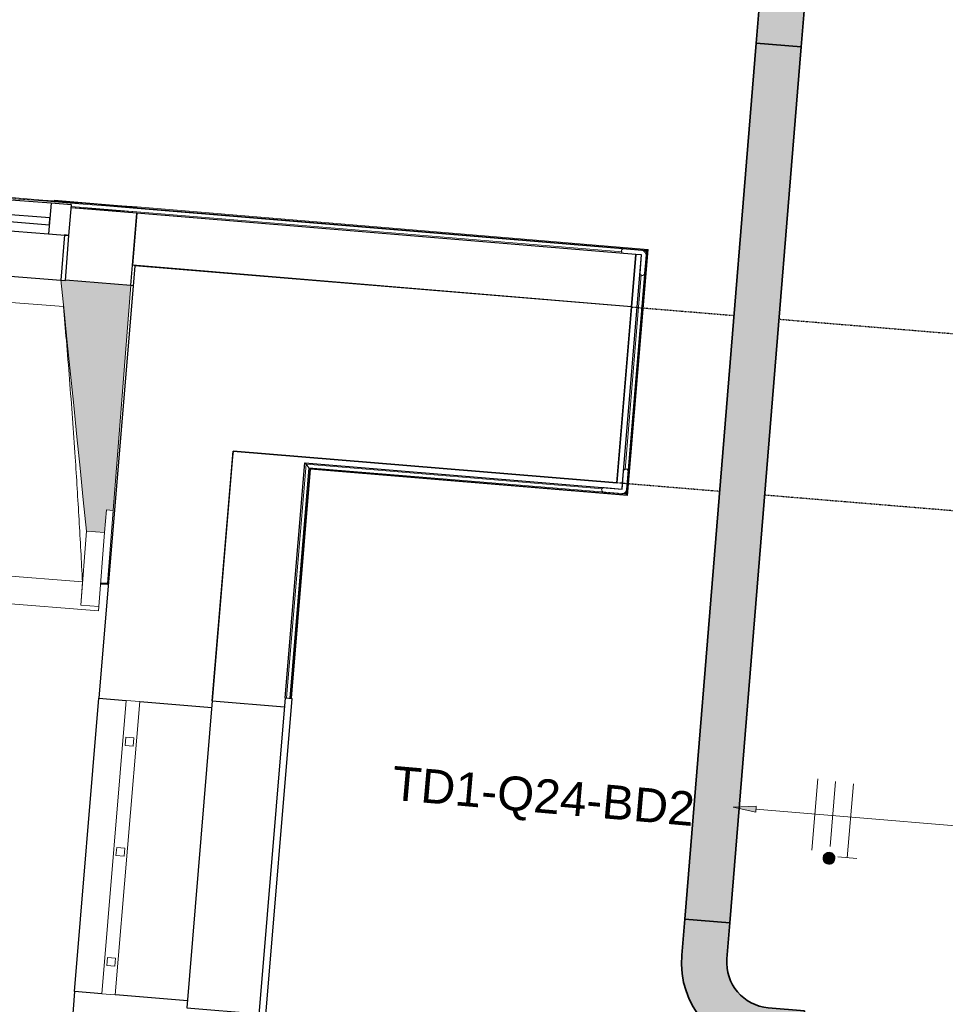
# Model space of a CAD drawing. Header units: millimetres. Extents: x -2845 to 74565, y -36590 to 13748.
# Tile 19 of 49: x 42372 to 44417, y -22550 to -20375. Entities that reach past the tile are written whole.
import ezdxf

# ---------------------------------------------------------------- set-up
doc = ezdxf.new("R2010")
doc.units = ezdxf.units.MM
doc.linetypes.add('Tiret', pattern=[2.5, 1.25, -1.25])
doc.linetypes.add('Tiret_2_', pattern=[2.5, 1.25, -1.25])
for name, color, linetype, lineweight in [('A-DOOR', 7, 'Continuous', 25), ('A-FLOR', 7, 'Continuous', 25), ('A-FLOR-HRAL', 7, 'Continuous', 18), ('A-GLAZ', 7, 'Continuous', 25), ('A-WALL', 7, 'Continuous', 25), ('CABLE', 7, 'Continuous', 30), ('CABLES', 7, 'Continuous', 18), ('CHEMIN DE CABLE ELE', 7, 'Continuous', 18), ('I-WALL', 7, 'Continuous', 25), ('MUR', 7, 'Continuous', 25), ('Q-SPCQ', 7, 'Continuous', 18), ('S-BEAM', 7, 'Continuous', 18)]:
    doc.layers.add(name, color=color, linetype=linetype, lineweight=lineweight)
doc.layers.add('A-DOOR-HDLN', color=5, linetype='Tiret', lineweight=25, true_color=0x0000ff)
doc.styles.add('Arial_3', font='arial.ttf', dxfattribs={"height": 75})

# ---------------------------------------------------------------- blocks, each defined once
blk = doc.blocks.new('grille de défense - grille de défense 2-3214737-2021_015_1111_DCE_1_50_N0 FINI_CFO_DIS')
at = {"layer": 'Q-SPCQ'}
for p, q in [((-2057.4, -15), (-2057.4, 15)), ((-1407.4, 15), (-2057.4, 15)), ((-1958.4, 9), (-1976.4, 9)), ((-1976.4, 9), (-1976.4, -9)), ((-1958.4, -9), (-1958.4, 9)), ((-1714.4, 9), (-1732.4, 9)), ((-1732.4, 9), (-1732.4, -9)), ((-1714.4, -9), (-1714.4, 9)), ((-1470.3, 9), (-1488.3, 9)), ((-1488.3, 9), (-1488.3, -9)), ((-1470.3, -9), (-1470.3, 9)), ((-1407.4, 15), (-1407.4, -15)), ((-2057.4, -15), (-1407.4, -15)), ((-1976.4, -9), (-1958.4, -9)), ((-1732.4, -9), (-1714.4, -9)), ((-1488.3, -9), (-1470.3, -9))]:
    blk.add_line(p, q, dxfattribs=at)
blk = doc.blocks.new('Ouverture en rectangle - Ouverture en rectangle _83x207_-3217784-2021_015_1111_DCE_1_50_N0 FINI_CFO_DIS')
at = {"layer": 'A-DOOR-HDLN', "linetype": 'Tiret_2_'}
for p, q in [((-415, 195), (87.3, 195)), ((187.3, 195), (415, 195)), ((87.9, -195), (-415, -195)), ((415, -195), (187.9, -195))]:
    blk.add_line(p, q, dxfattribs=at)
blk = doc.blocks.new('B02_DC_STR_rvt-1-2021_015_1111_DCE_1_50_N0 FINI_CFO_DIS')
at = {"layer": 'S-BEAM', "lineweight": 5, "true_color": 0x787878}
blk.add_hatch(color=8, dxfattribs=at).paths.add_polyline_path([(-10609.6, -21508), (-10605.6, -21458.2), (-10590.7, -21459.3), (-10551.5, -20962.1), (-10696, -20950.7), (-10696.1, -20951.4), (-10706, -20950.6), (-10649.4, -21504.9), (-10637.2, -21505.8)])
at = {"layer": 'A-FLOR'}
for p, q in [((-10618.4, -21620.4), (-10601, -21621.8)), ((-10603.4, -21620.9), (-10618.3, -21619.8))]:
    blk.add_line(p, q, dxfattribs=at)
at = {"layer": 'A-WALL'}
for p, q in [((-10542.7, -20918.8), (-10622, -21874)), ((-10293.5, -20939.5), (-10542.7, -20918.8)), ((-10371.6, -21879.7), (-10325.8, -21328.2)), ((-10622, -21874), (-10561.9, -21879)), ((-10532, -21881.5), (-10372.8, -21894.7)), ((-10675.7, -22521.8), (-10720.2, -23056.8)), ((-10615.7, -22526.7), (-10675.7, -22521.8)), ((-10426.6, -22542.4), (-10585.8, -22529.2))]:
    blk.add_line(p, q, dxfattribs=at)
at = {"layer": 'I-WALL'}
for p, q in [((-9445.8, -21009.8), (-10293.5, -20939.5)), ((-9478.1, -21398.5), (-9445.8, -21009.8)), ((-10325.8, -21328.2), (-9478.1, -21398.5))]:
    blk.add_line(p, q, dxfattribs=at)
at = {"layer": 'MUR'}
blk.add_line((-10675.7, -22521.8), (-10622, -21874), dxfattribs=at)
at = {"layer": 'S-BEAM'}
for p, q in [((-10700.4, -21009), (-11309.1, -20961.1)), ((-10551.5, -20962.1), (-10696.1, -20950.7)), ((-10590.7, -21459.3), (-10551.5, -20962.1)), ((-10609.6, -21508), (-10605.6, -21458.2)), ((-10605.6, -21458.2), (-10590.7, -21459.3)), ((-10590.7, -21459.3), (-10603.4, -21620.9)), ((-10649.4, -21504.9), (-10662.3, -21668.6)), ((-10649.4, -21504.9), (-10609.6, -21508)), ((-10609.6, -21508), (-10622.4, -21671.7)), ((-11445.6, -21555.2), (-10658.5, -21617.1)), ((-11490.5, -21612.5), (-10623.1, -21680.7)), ((-10618.5, -21621.9), (-10603.6, -21623)), ((-10603.4, -21621.6), (-10603.6, -21623)), ((-10662.3, -21668.6), (-10662.3, -21668.3)), ((-10622.4, -21671.7), (-10662.3, -21668.6)), ((-10622.4, -21671.7), (-10623.1, -21680.7))]:
    blk.add_line(p, q, dxfattribs=at)
at = {"layer": 'S-BEAM', "flags": 128}
for points in [[(-10706.1, -20949.9), (-10699, -21019.3), (-10691.9, -21088.7), (-10684.8, -21158), (-10677.7, -21227.4), (-10670.7, -21296.8), (-10663.6, -21366.1), (-10656.5, -21435.5), (-10649.4, -21504.9)], [(-10662.3, -21668.3), (-10661.6, -21658.1), (-10660.8, -21647.8), (-10660, -21637.6), (-10659.3, -21627.4), (-10658.5, -21617.1)]]:
    blk.add_lwpolyline(points, dxfattribs=at)
at = {"layer": 'S-BEAM'}
blk.add_open_spline([(-10658.5, -21617.1), (-10660.8, -21571.2), (-10664.5, -21502.4), (-10670, -21410.7), (-10674.8, -21336), (-10680.4, -21255.8), (-10686.9, -21169.7), (-10693.6, -21087.4), (-10698.3, -21033.9), (-10700.6, -21009)], degree=3, knots=[0, 0, 0, 0, 0.2222222, 0.3333333, 0.4444444, 0.5833333, 0.7222222, 0.8611111, 0.9816328, 0.9816328, 0.9816328, 0.9816328], dxfattribs=at)
at = {"layer": 'A-DOOR', "color": 5, "lineweight": 25, "true_color": 0x0000ff, "rotation": 175.2586130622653}
blk.add_blockref('Ouverture en rectangle - Ouverture en rectangle _83x207_-3217784-2021_015_1111_DCE_1_50_N0 FINI_CFO_DIS', (-9048.4, -21238.5), dxfattribs=at)
at = {"layer": 'Q-SPCQ', "color": 5, "lineweight": 25, "true_color": 0x0000ff, "rotation": 265.2547601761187}
blk.add_blockref('grille de défense - grille de défense 2-3214737-2021_015_1111_DCE_1_50_N0 FINI_CFO_DIS', (-10717.2, -23930.5), dxfattribs=at)
blk = doc.blocks.new('XXX_VIDE FENETRE - 590-389517-2021_015_1111_DCE_1_50_N0 FINI_CFO_DIS')
at = {"layer": 'A-GLAZ'}
for p, q in [((-305.1, 0), (-305.1, -100)), ((-295.1, 0), (-305.1, 0)), ((295.1, 0), (-295.1, 0)), ((-295.1, -100), (-295.1, 0)), ((305.1, 0), (295.1, 0)), ((295.1, 0), (295.1, -100)), ((305.1, -100), (305.1, 0)), ((-305.1, -100), (-295.1, -100)), ((-260.1, -100), (-305.1, -100)), ((-305.1, -100), (-305.1, -167.5)), ((-260.1, -167.5), (-260.1, -100)), ((260.1, -100), (-260.1, -100)), ((260.1, -100), (260.1, -167.5)), ((305.1, -100), (260.1, -100)), ((295.1, -100), (305.1, -100)), ((305.1, -167.5), (305.1, -100)), ((-305.1, -167.5), (-260.1, -167.5)), ((-260.1, -167.5), (260.1, -167.5)), ((260.1, -167.5), (305.1, -167.5))]:
    blk.add_line(p, q, dxfattribs=at)
at = {"layer": 'A-GLAZ', "color": 173, "true_color": 0x5c63b1}
for p, q in [((260.1, -120), (-260.1, -120)), ((-260.1, -120), (-260.1, -135)), ((260.1, -135), (260.1, -120)), ((-260.1, -135), (260.1, -135))]:
    blk.add_line(p, q, dxfattribs=at)
blk = doc.blocks.new('Garde-corps - Garde-corps-507583-2021_015_1111_DCE_1_50_N0 FINI_CFO_DIS')
at = {"layer": 'A-FLOR-HRAL'}
for p, q in [((-9251.1, -19757.2), (-9250.6, -19751.7)), ((-9250.4, -19748.7), (-9250.6, -19751.7)), ((-9250.6, -19751.7), (-7715.2, -19879.1)), ((-9177.8, -19764.9), (-7723, -19885.6)), ((-9178.1, -19768.3), (-7726.7, -19888.7)), ((-9178, -19766.6), (-7724.9, -19887.2)), ((-7726.7, -19888.7), (-7843.1, -21012.6)), ((-7724.9, -19887.2), (-7841.6, -21014.4)), ((-7723, -19885.6), (-7840.1, -21016.2)), ((-7715.2, -19879.1), (-7833.7, -21023.9)), ((-7711.9, -19876.3), (-7831, -21027.2)), ((-7715.2, -19879.1), (-7723, -19885.6)), ((-8634.5, -20946.9), (-8679.7, -21491.8)), ((-8633, -20948.7), (-8678, -21490.3)), ((-8631.4, -20950.6), (-8676.1, -21488.8)), ((-7843.1, -21012.6), (-8634.5, -20946.9)), ((-7841.6, -21014.4), (-8633, -20948.7)), ((-7840.1, -21016.2), (-8631.4, -20950.6)), ((-8631.4, -20950.6), (-8628.2, -20954.4)), ((-7833.7, -21023.9), (-8578.4, -20962.2)), ((-8628.8, -21004.8), (-8664.5, -21435.6)), ((-8625.6, -21002.1), (-8661.8, -21438.9)), ((-7833.7, -21023.9), (-7840.1, -21016.2)), ((-8679.7, -21491.8), (-7578.3, -21611.1)), ((-8678, -21490.3), (-7579.8, -21609.3)), ((-8672.8, -21486), (-8676.1, -21488.8)), ((-8676.1, -21488.8), (-7581.3, -21607.3)), ((-8623.3, -21484.3), (-7590.3, -21596.2)), ((-8620.5, -21487.6), (-7587.6, -21599.5)), ((-7587.6, -21599.5), (-7578.9, -21519)), ((-7578.9, -21519), (-7581.9, -21518.7)), ((-7581.3, -21607.3), (-7571.8, -21519.8)), ((-7579.8, -21609.3), (-7570.1, -21520)), ((-7578.9, -21519), (-7571.8, -21519.8)), ((-7578.3, -21611.1), (-7568.5, -21520.1)), ((-7571.8, -21519.8), (-7570.1, -21520)), ((-7568.5, -21520.1), (-7570.1, -21520)), ((-7590.3, -21596.2), (-7590.2, -21594.8)), ((-7581.3, -21607.3), (-7587.6, -21599.5))]:
    blk.add_line(p, q, dxfattribs=at)
for points, knots in [([(-7724.9, -19887.2), (-7725, -19887.2), (-7725.1, -19887.3), (-7725.2, -19887.4), (-7725.4, -19887.5), (-7725.5, -19887.6), (-7725.6, -19887.8), (-7725.8, -19887.9), (-7725.9, -19888), (-7726, -19888.1), (-7726.1, -19888.2), (-7726.3, -19888.3), (-7726.4, -19888.4), (-7726.6, -19888.5), (-7726.7, -19888.6), (-7726.7, -19888.7), (-7726.7, -19888.7)], [0, 0, 0, 0, 0.1, 0.15, 0.2, 0.25, 0.3, 0.35, 0.4, 0.45, 0.5, 0.55, 0.625, 0.7, 0.8, 0.9, 0.9, 0.9, 0.9]), ([(-7711.9, -19876.3), (-7712.1, -19876.6), (-7712.6, -19876.9), (-7713.1, -19877.4), (-7713.4, -19877.7), (-7713.7, -19877.9), (-7713.9, -19878.1), (-7714.1, -19878.2), (-7714.3, -19878.4), (-7714.5, -19878.6), (-7714.7, -19878.7), (-7714.9, -19878.9), (-7715.1, -19879), (-7715.2, -19879.1), (-7715.2, -19879.1)], [0, 0, 0, 0, 0.166667, 0.25, 0.333333, 0.375, 0.416667, 0.5, 0.541667, 0.583333, 0.666667, 0.75, 0.833333, 1, 1, 1, 1]), ([(-8634.5, -20946.9), (-8634.5, -20947), (-8634.5, -20947), (-8634.3, -20947.2), (-8634.2, -20947.4), (-8634.1, -20947.5), (-8634, -20947.6), (-8633.9, -20947.8), (-8633.7, -20947.9), (-8633.6, -20948), (-8633.5, -20948.2), (-8633.4, -20948.3), (-8633.3, -20948.4), (-8633.2, -20948.6), (-8633.1, -20948.7), (-8633, -20948.7)], [-0.9, -0.9, -0.9, -0.9, -0.75, -0.65, -0.55, -0.5, -0.45, -0.4, -0.35, -0.3, -0.25, -0.2, -0.15, -0.1, 0, 0, 0, 0]), ([(-7841.6, -21014.4), (-7841.7, -21014.3), (-7841.8, -21014.2), (-7841.9, -21014.1), (-7842, -21013.9), (-7842.1, -21013.8), (-7842.2, -21013.7), (-7842.3, -21013.5), (-7842.4, -21013.4), (-7842.5, -21013.3), (-7842.6, -21013.2), (-7842.7, -21013), (-7842.9, -21012.9), (-7843, -21012.7), (-7843.1, -21012.6), (-7843.1, -21012.6), (-7843.1, -21012.6)], [0, 0, 0, 0, 0.1, 0.15, 0.2, 0.25, 0.3, 0.35, 0.4, 0.45, 0.5, 0.55, 0.625, 0.7, 0.8, 0.9, 0.9, 0.9, 0.9]), ([(-7831, -21027.2), (-7831.3, -21026.9), (-7831.6, -21026.4), (-7832, -21025.9), (-7832.3, -21025.6), (-7832.5, -21025.4), (-7832.7, -21025.1), (-7832.9, -21024.9), (-7833, -21024.7), (-7833.2, -21024.5), (-7833.3, -21024.3), (-7833.5, -21024.2), (-7833.7, -21024), (-7833.7, -21023.9), (-7833.7, -21023.9)], [0, 0, 0, 0, 0.166667, 0.25, 0.333333, 0.375, 0.416667, 0.5, 0.541667, 0.583333, 0.666667, 0.75, 0.833333, 1, 1, 1, 1]), ([(-8678, -21490.3), (-8678, -21490.4), (-8678.1, -21490.4), (-8678.3, -21490.6), (-8678.4, -21490.7), (-8678.5, -21490.8), (-8678.7, -21490.9), (-8678.8, -21491), (-8678.9, -21491.1), (-8679, -21491.2), (-8679.2, -21491.3), (-8679.3, -21491.4), (-8679.4, -21491.5), (-8679.6, -21491.6), (-8679.7, -21491.7), (-8679.7, -21491.8), (-8679.7, -21491.8)], [0, 0, 0, 0, 0.1, 0.15, 0.2, 0.25, 0.3, 0.35, 0.4, 0.45, 0.5, 0.55, 0.625, 0.7, 0.8, 0.9, 0.9, 0.9, 0.9]), ([(-7590.3, -21596.2), (-7590.1, -21596.5), (-7589.7, -21596.9), (-7589.3, -21597.4), (-7589, -21597.8), (-7588.8, -21598), (-7588.6, -21598.2), (-7588.5, -21598.5), (-7588.3, -21598.7), (-7588.2, -21598.8), (-7588, -21599), (-7587.8, -21599.2), (-7587.7, -21599.4), (-7587.6, -21599.5), (-7587.6, -21599.5)], [0, 0, 0, 0, 0.166667, 0.25, 0.333333, 0.375, 0.416667, 0.5, 0.541667, 0.583333, 0.666667, 0.75, 0.833333, 1, 1, 1, 1]), ([(-7578.3, -21611.1), (-7578.3, -21611.1), (-7578.4, -21611), (-7578.5, -21610.8), (-7578.7, -21610.6), (-7578.8, -21610.5), (-7578.9, -21610.4), (-7579, -21610.2), (-7579.1, -21610.1), (-7579.2, -21610), (-7579.3, -21609.8), (-7579.4, -21609.7), (-7579.5, -21609.6), (-7579.7, -21609.4), (-7579.7, -21609.3), (-7579.8, -21609.3)], [-0.9, -0.9, -0.9, -0.9, -0.75, -0.65, -0.55, -0.5, -0.45, -0.4, -0.35, -0.3, -0.25, -0.2, -0.15, -0.1, 0, 0, 0, 0])]:
    blk.add_open_spline(points, degree=3, knots=knots, dxfattribs=at)
blk = doc.blocks.new('Garde-corps - Garde-corps-508221-2021_015_1111_DCE_1_50_N0 FINI_CFO_DIS')
at = {"layer": 'A-FLOR-HRAL'}
for p, q in [((-10537.3, -20789.1), (-10822.5, -20770.6)), ((-10537.3, -20789.2), (-10721.2, -20774.2)), ((-10538.2, -20799.6), (-10683.4, -20790.2)), ((-10538.2, -20799.6), (-10683.2, -20787.8)), ((-9466.3, -20888.5), (-10538.2, -20799.6)), ((-10537.6, -20792.5), (-9412.8, -20885.8)), ((-10537.4, -20790.8), (-9410.9, -20884.2)), ((-9409.1, -20882.7), (-10537.3, -20789.1)), ((-9457.4, -21422.9), (-9412.8, -20885.8)), ((-9455.8, -21424.8), (-9410.9, -20884.2)), ((-9454.3, -21426.6), (-9409.1, -20882.7)), ((-9412.8, -20885.8), (-9416.1, -20888.6)), ((-9460.1, -21369.4), (-9424.3, -20938.2)), ((-10207.5, -21873.3), (-10164.6, -21357.1)), ((-10200.4, -21873.9), (-10158.1, -21364.8)), ((-10198.6, -21874), (-10156.5, -21366.7)), ((-10197, -21874.1), (-10155, -21368.4)), ((-10164.6, -21357.1), (-9509.8, -21411.4)), ((-10158.1, -21364.8), (-10164.6, -21357.1)), ((-10158.1, -21364.8), (-9457.4, -21422.9)), ((-10156.5, -21366.7), (-9455.8, -21424.8)), ((-10155, -21368.4), (-9454.3, -21426.6)), ((-9457.4, -21422.9), (-9460.2, -21419.6))]:
    blk.add_line(p, q, dxfattribs=at)
for radius, end in [(130446.8, 87.259515), (130448.6, 85.790698)]:
    blk.add_arc((-21222.6, -150801), radius, 85.301593, end, dxfattribs=at)
for points, knots in [([(-9409.1, -20882.7), (-9409.2, -20882.7), (-9409.2, -20882.7), (-9409.3, -20882.9), (-9409.5, -20883), (-9409.7, -20883.1), (-9409.8, -20883.3), (-9410, -20883.4), (-9410.1, -20883.5), (-9410.2, -20883.6), (-9410.4, -20883.7), (-9410.5, -20883.9), (-9410.6, -20884), (-9410.8, -20884.1), (-9410.9, -20884.2), (-9410.9, -20884.2)], [0.1, 0.1, 0.1, 0.1, 0.2, 0.3, 0.4, 0.475, 0.55, 0.6, 0.65, 0.7, 0.75, 0.8, 0.85, 0.9, 1, 1, 1, 1]), ([(-10164.6, -21357.1), (-10164.6, -21357.1), (-10164.7, -21357), (-10164.8, -21356.9), (-10165, -21356.7), (-10165.2, -21356.5), (-10165.3, -21356.3), (-10165.5, -21356.1), (-10165.7, -21355.8), (-10166, -21355.5), (-10166.2, -21355.3), (-10166.4, -21355), (-10166.8, -21354.6), (-10167.1, -21354.1), (-10167.4, -21353.9)], [0, 0, 0, 0, 0.166667, 0.25, 0.333333, 0.416667, 0.458333, 0.5, 0.583333, 0.666667, 0.708333, 0.75, 0.833333, 1, 1, 1, 1]), ([(-10155, -21368.4), (-10155, -21368.4), (-10155.1, -21368.4), (-10155.2, -21368.3), (-10155.3, -21368.1), (-10155.5, -21367.9), (-10155.6, -21367.8), (-10155.7, -21367.6), (-10155.8, -21367.5), (-10155.9, -21367.4), (-10156.1, -21367.2), (-10156.2, -21367.1), (-10156.3, -21367), (-10156.4, -21366.8), (-10156.5, -21366.7), (-10156.5, -21366.7)], [0.1, 0.1, 0.1, 0.1, 0.2, 0.3, 0.4, 0.475, 0.55, 0.6, 0.65, 0.7, 0.75, 0.8, 0.85, 0.9, 1, 1, 1, 1]), ([(-9454.3, -21426.6), (-9454.3, -21426.6), (-9454.3, -21426.5), (-9454.4, -21426.4), (-9454.6, -21426.2), (-9454.7, -21426.1), (-9454.9, -21425.9), (-9455, -21425.7), (-9455.1, -21425.6), (-9455.2, -21425.5), (-9455.3, -21425.4), (-9455.4, -21425.2), (-9455.5, -21425.1), (-9455.7, -21424.9), (-9455.7, -21424.8), (-9455.8, -21424.8)], [0.1, 0.1, 0.1, 0.1, 0.2, 0.3, 0.4, 0.475, 0.55, 0.6, 0.65, 0.7, 0.75, 0.8, 0.85, 0.9, 1, 1, 1, 1])]:
    blk.add_open_spline(points, degree=3, knots=knots, dxfattribs=at)
blk = doc.blocks.new('61_CADRE HABILLAGE MEUNUISERIE - 0_65x1_01-528671-2021_015_1111_DCE_1_50_N0 FINI_CFO_DIS')
at = {"layer": 'A-GLAZ'}
for p, q in [((340, 160), (-340, 160)), ((-340, 160), (-340, 0)), ((340, 160), (340, 0)), ((360, 0), (-360, 0)), ((-360, 0), (-360, -15)), ((360, 0), (360, -15)), ((-360, -15), (360, -15))]:
    blk.add_line(p, q, dxfattribs=at)
blk = doc.blocks.new('1010_PROTECTION  D_ANGLE - 1010_PROTECTION  D_ANGLE-534363-2021_015_1111_DCE_1_50_N0 FINI_CFO_DIS')
at = {"layer": 'Q-SPCQ'}
for p, q in [((-10, 40), (-10, 0)), ((0, 0), (0, 40)), ((40, 0), (0, 0)), ((0, -10), (40, -10))]:
    blk.add_line(p, q, dxfattribs=at)
for centre, radius, start, end in [((-5, 40), 5, 360, 180), ((0, 0), 10, 180, 270), ((40, -5), 5, 270, 90)]:
    blk.add_arc(centre, radius, start, end, dxfattribs=at)
blk = doc.blocks.new('B02_ARC_rvt-1-2021_015_1111_DCE_1_50_N0 FINI_CFO_DIS')
at = {"layer": 'A-FLOR'}
for p, q in [((-10542.7, -20918.8), (-10542.6, -20917.7)), ((-10551.5, -20962.1), (-10546.3, -20962.5))]:
    blk.add_line(p, q, dxfattribs=at)
at = {"layer": 'A-WALL'}
for p, q in [((-9436.2, -20894.1), (-9478, -21398.5)), ((-9465.6, -21399.5), (-9423.7, -20895.1)), ((-9423.7, -20895.1), (-9436.2, -20894.1)), ((-10325.8, -21328.2), (-10326.8, -21340.6)), ((-9478, -21398.5), (-10325.8, -21328.2)), ((-10167.4, -21353.9), (-9466.6, -21412)), ((-9466.6, -21412), (-9465.6, -21399.5))]:
    blk.add_line(p, q, dxfattribs=at)
at = {"layer": 'I-WALL'}
for p, q in [((-10538.4, -20802.6), (-10683.4, -20790.8)), ((-10551.5, -20962.1), (-10538.4, -20802.6)), ((-10538.4, -20802.6), (-10547.9, -20917.2)), ((-9436.2, -20894), (-10538.4, -20802.6)), ((-9445.7, -21008.6), (-9436.2, -20894)), ((-10547.9, -20917.2), (-9445.7, -21008.6)), ((-10696, -20950.3), (-10551.5, -20962.1)), ((-10326.8, -21340.6), (-10371.6, -21879.7)), ((-10210.5, -21873), (-10167.4, -21353.9))]:
    blk.add_line(p, q, dxfattribs=at)
at = {"layer": 'A-FLOR-HRAL', "lineweight": 18}
for name in ['Garde-corps - Garde-corps-507583-2021_015_1111_DCE_1_50_N0 FINI_CFO_DIS', 'Garde-corps - Garde-corps-508221-2021_015_1111_DCE_1_50_N0 FINI_CFO_DIS']:
    blk.add_blockref(name, (0, 0), dxfattribs=at)
at = {"layer": 'A-GLAZ', "lineweight": 18}
for name, p, rotation in [('XXX_VIDE FENETRE - 590-389517-2021_015_1111_DCE_1_50_N0 FINI_CFO_DIS', (-11000.2, -20927.5), 175.5008146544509), ('61_CADRE HABILLAGE MEUNUISERIE - 0_65x1_01-528671-2021_015_1111_DCE_1_50_N0 FINI_CFO_DIS', (-10240.3, -22231.8), 85.25476017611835)]:
    blk.add_blockref(name, p, dxfattribs=dict(at, rotation=rotation))
at = {"layer": 'Q-SPCQ', "lineweight": 18}
for p, rotation in [((-9423.7, -20895.1), 175.2586130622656), ((-9466.6, -21412), 85.25476017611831)]:
    blk.add_blockref('1010_PROTECTION  D_ANGLE - 1010_PROTECTION  D_ANGLE-534363-2021_015_1111_DCE_1_50_N0 FINI_CFO_DIS', p, dxfattribs=dict(at, rotation=rotation))
blk = doc.blocks.new('Chemin de câbles - Courbure - Standard-4698532-2021_015_1111_DCE_1_50_N0 FINI_CFO_DIS')
at = {"layer": 'CHEMIN DE CABLE ELE', "lineweight": 35, "true_color": 0x0080ff}
blk.add_hatch(color=150, dxfattribs=at).paths.add_polyline_path([(-229.8, -50), (-149.8, -50), (-105.3, -45), (-63.1, -30.2), (-25.2, -6.4), (6.5, 25.2), (30.3, 63), (45.1, 105.3), (50.2, 149.7), (50.3, 229.7), (-49.7, 229.9), (-49.8, 149.9), (-54.7, 119), (-68.9, 91.2), (-91.1, 69.1), (-118.9, 54.9), (-149.8, 50), (-229.8, 50)])
at = {"layer": 'CHEMIN DE CABLE ELE', "color": 8, "lineweight": 35, "true_color": 0x808080}
for p, q in [((-49.7, 229.9), (-49.8, 149.9)), ((50.3, 229.7), (-49.7, 229.9)), ((50.2, 149.7), (50.3, 229.7)), ((-229.8, -50), (-229.8, 50)), ((-229.8, 50), (-149.8, 50)), ((-149.8, -50), (-229.8, -50))]:
    blk.add_line(p, q, dxfattribs=at)
for radius in [100, 200]:
    blk.add_arc((-149.8, 150), radius, 270, 359.9212, dxfattribs=at)
blk = doc.blocks.new('Chemin de câbles - Courbure - Standard-6397142-2021_015_1111_DCE_1_50_N0 FINI_CFO_DIS')
at = {"layer": 'CHEMIN DE CABLE ELE', "lineweight": 35, "true_color": 0x0080ff}
blk.add_hatch(color=150, dxfattribs=at).paths.add_polyline_path([(50.3, 229.7), (-49.7, 229.9), (-49.8, 149.9), (-54.7, 119), (-68.9, 91.2), (-91.1, 69.1), (-118.9, 54.9), (-149.8, 50), (-229.8, 50), (-229.8, -50), (-149.8, -50), (-105.3, -45), (-63.1, -30.2), (-25.2, -6.4), (6.5, 25.2), (30.3, 63), (45.1, 105.3), (50.2, 149.7), (50.2, 158)])
at = {"layer": 'CHEMIN DE CABLE ELE', "color": 8, "lineweight": 35, "true_color": 0x808080}
for p, q in [((-49.7, 229.9), (-49.8, 149.9)), ((50.3, 229.7), (-49.7, 229.9)), ((50.2, 149.7), (50.3, 229.7)), ((-229.8, -50), (-229.8, 50)), ((-229.8, 50), (-149.8, 50)), ((-149.8, -50), (-229.8, -50))]:
    blk.add_line(p, q, dxfattribs=at)
for radius in [100, 200]:
    blk.add_arc((-149.8, 150), radius, 270, 359.92, dxfattribs=at)
blk = doc.blocks.new('Fil - COCHE DE FIL_PE_SYMBOLE-4085576-2021_015_1111_DCE_1_50_N0 FINI_CFO_DIS')
at = {"layer": 'CABLES', "lineweight": 9}
for p, q in [((-0.42, 1.8), (0.42, 1.8)), ((0, 1.8), (0, -1.48))]:
    blk.add_line(p, q, dxfattribs=at)
blk = doc.blocks.new('Fil - Coche de fil circulaire-323115-2021_015_1111_DCE_1_50_N0 FINI_CFO_DIS')
at = {"layer": 'CABLES', "lineweight": 9}
blk.add_hatch(color=256, dxfattribs=at).paths.add_polyline_path([(0.006, 2.156), (-0.062, 2.147), (-0.126, 2.12), (-0.181, 2.078), (-0.223, 2.023), (-0.249, 1.96), (-0.258, 1.891), (-0.249, 1.823), (-0.223, 1.759), (-0.181, 1.704), (-0.126, 1.662), (-0.062, 1.636), (0.006, 1.627), (0.075, 1.636), (0.139, 1.662), (0.193, 1.704), (0.235, 1.759), (0.262, 1.823), (0.271, 1.891), (0.262, 1.96), (0.235, 2.023), (0.193, 2.078), (0.139, 2.12), (0.075, 2.147)])
blk.add_line((0, 1.371), (0, -1.507), dxfattribs=at)
for start, end in [(360, 180), (180, 360)]:
    blk.add_arc((0.006, 1.891), 0.265, start, end, dxfattribs=at)
blk = doc.blocks.new('Fil - Coche de fil long-323512-2021_015_1111_DCE_1_50_N0 FINI_CFO_DIS')
at = {"layer": 'CABLES', "lineweight": 9}
blk.add_line((0, 1.605), (0, -1.57), dxfattribs=at)
blk = doc.blocks.new('B02_ELE_rvt-1-2021_015_1111_DCE_1_50_N0 FINI_CFO_DIS')
at = {"layer": 'CABLES'}
blk.add_hatch(color=256, dxfattribs=at).paths.add_polyline_path([(-9171.3, -22125.7), (-9170.2, -22112.5), (-9221, -22114.9)])
at = {"layer": 'CHEMIN DE CABLE ELE', "lineweight": 5, "true_color": 0x0080ff}
blk.add_hatch(color=150, dxfattribs=at).paths.add_polyline_path([(-9228.6, -22370), (-9070.8, -20435.7), (-9170.5, -20427.5), (-9328.2, -22361.9)])
at = {"layer": 'CABLES'}
for p, q in [((-9170.2, -22112.5), (-9221, -22114.9)), ((-9170.2, -22112.5), (-9221, -22114.9)), ((-9171.3, -22125.7), (-9170.2, -22112.5)), ((-9171.3, -22125.7), (-9170.2, -22112.5)), ((-9221, -22114.9), (-9171.3, -22125.7)), ((-9221, -22114.9), (-9171.3, -22125.7))]:
    blk.add_line(p, q, dxfattribs=at)
at = {"layer": 'CABLES', "flags": 128}
blk.add_lwpolyline([(-9171.1, -22119.1), (-8500.4, -22175.2), (-8418.9, -22250.4), (-8434.9, -22523.2), (-8231.2, -22586.2)], dxfattribs=at)
at = {"layer": 'CHEMIN DE CABLE ELE', "color": 8, "lineweight": 35, "true_color": 0x808080}
for p, q in [((-9328.2, -22361.9), (-9170.5, -20427.5)), ((-9228.6, -22370), (-9070.8, -20435.7)), ((-9170.5, -20427.5), (-9070.8, -20435.7)), ((-9228.6, -22370), (-9328.2, -22361.9))]:
    blk.add_line(p, q, dxfattribs=at)
at = {"layer": 'CABLES', "lineweight": 18, "xscale": 49.99999999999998, "yscale": 49.99999999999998, "zscale": 49.99999999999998, "rotation": 175.2191890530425}
for name, p in [('Fil - Coche de fil long-323512-2021_015_1111_DCE_1_50_N0 FINI_CFO_DIS', (-9041, -22129.9)), ('Fil - Coche de fil circulaire-323115-2021_015_1111_DCE_1_50_N0 FINI_CFO_DIS', (-9001.5, -22133.2)), ('Fil - COCHE DE FIL_PE_SYMBOLE-4085576-2021_015_1111_DCE_1_50_N0 FINI_CFO_DIS', (-8961.9, -22136.6))]:
    blk.add_blockref(name, p, dxfattribs=at)
at = {"layer": 'CHEMIN DE CABLE ELE', "lineweight": 18}
for name, p, rotation in [('Chemin de câbles - Courbure - Standard-4698532-2021_015_1111_DCE_1_50_N0 FINI_CFO_DIS', (-9102, -20202.6), 85.33743207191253), ('Chemin de câbles - Courbure - Standard-6397142-2021_015_1111_DCE_1_50_N0 FINI_CFO_DIS', (-9297.1, -22595), 265.3374320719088)]:
    blk.add_blockref(name, p, dxfattribs=dict(at, rotation=rotation))
at = {"layer": 'CABLE', "lineweight": 9, "insert": (-9970.7, -22023.3), "char_height": 75, "width": 821.73, "attachment_point": 1, "rotation": 355, "style": 'Arial_3'}
blk.add_mtext('TD1-Q24-BD2', dxfattribs=at)

msp = doc.modelspace()

# ---------------------------------------------------------------- block references
at = {"lineweight": 5}
for name in ['B02_DC_STR_rvt-1-2021_015_1111_DCE_1_50_N0 FINI_CFO_DIS', 'B02_ARC_rvt-1-2021_015_1111_DCE_1_50_N0 FINI_CFO_DIS']:
    msp.add_blockref(name, (53169.3, 0), dxfattribs=at)

# ---------------------------------------------------------------- next in the draw order: block references
msp.add_blockref('B02_ELE_rvt-1-2021_015_1111_DCE_1_50_N0 FINI_CFO_DIS', (53169.3, 0), dxfattribs=at)

doc.saveas('drawing.dxf')
